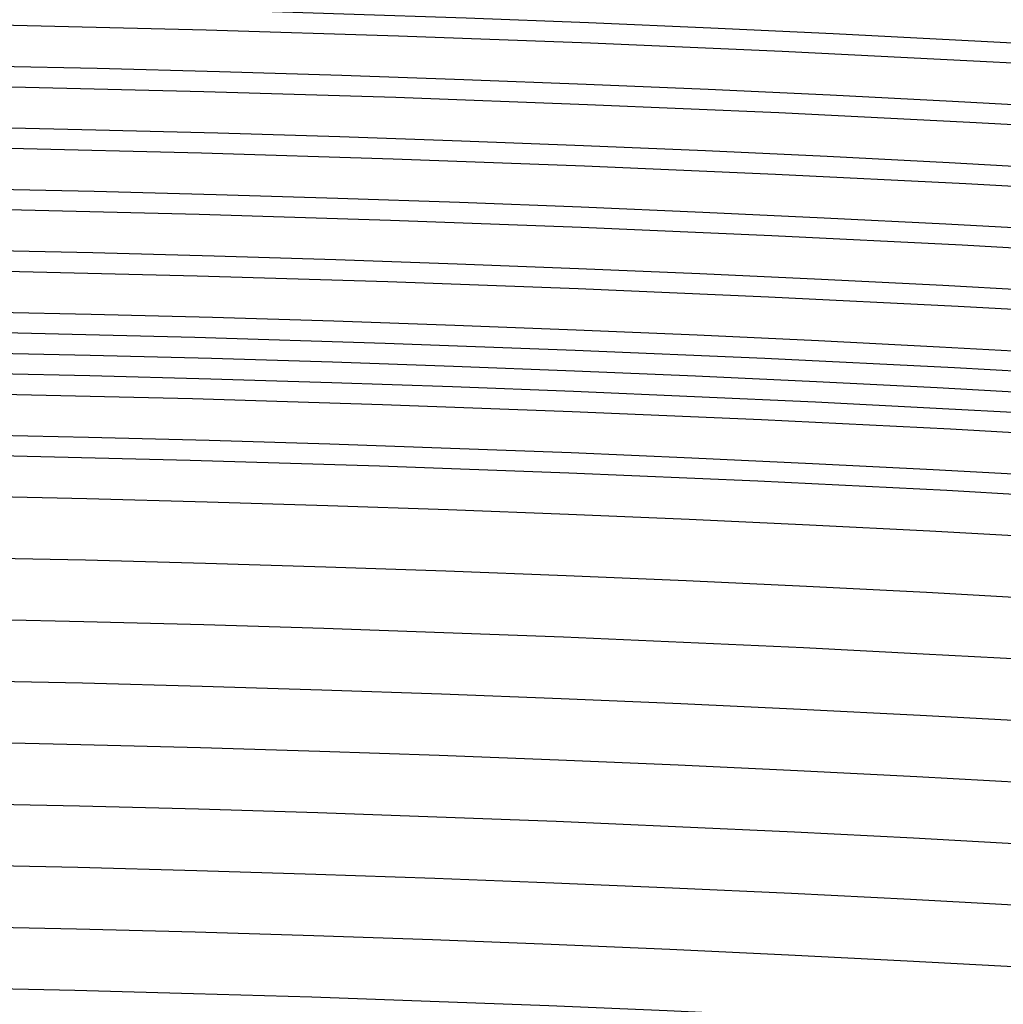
# Model space of a CAD drawing. Header units: millimetres. Extents: x -232 to 232, y -232 to 232.
# Tile 66 of 75: x 4 to 10, y 178.49 to 184.49. Entities that reach past the tile are written whole.
import ezdxf

# ---------------------------------------------------------------- set-up
doc = ezdxf.new("R2010")
doc.units = ezdxf.units.MM
doc.layers.add('HIDDEN', color=7, linetype='Continuous')
doc.layers.add('THICK', color=7, linetype='Continuous')

msp = doc.modelspace()

# ---------------------------------------------------------------- linework, layer by layer
at = {"layer": 'HIDDEN'}
for radius, start, end in [(188.625, 0.509188, 89.490794), (188.25, 0.508385, 89.491596), (187.875, 0.507583, 89.492398), (187.5, 0.506724, 89.493257), (187.125, 0.505864, 89.494117), (186.75, 0.505005, 89.495034), (186.375, 0.504088, 89.49595), (185.625, 0.50214, 89.497841), (185.25, 0.501166, 89.498872), (184.875, 0.500135, 89.499904), (184.5, 0.499046, 89.500935), (184.125, 0.497958, 89.502024), (183.75, 0.496869, 89.50317), (183.375, 0.495723, 89.504315), (183, 0.49452, 89.505461), (182.625, 0.493317, 89.506665), (182.5, 0, 180.00002), (182.25, 0.492056, 89.507925), (181.875, 0.490796, 89.509186)]:
    msp.add_arc((0, 0), radius, start, end, dxfattribs=at)
at = {"layer": 'THICK'}
for radius, start, end in [(190, 0.603153, 89.396886), (186, 0.184091, 89.815947), (184.625, 0, 180.00002), (184.25, 0, 180.00002), (183.875, 0, 180.00002), (183.5, 0, 180.00002), (183.125, 0, 180.00002), (182.75, 0, 180.00002), (182.375, 0, 180.00002), (182, 0, 180.00002), (181.625, 0, 180.00002), (181.25, 0, 180.00002), (180.875, 0, 180.00002), (180.5, 0, 180.00002), (180.125, 0, 180.00002), (179.75, 0, 180.00002), (179.375, 0, 180.00002), (179, 0, 180.00002), (178.625, 0, 180.00002)]:
    msp.add_arc((0, 0), radius, start, end, dxfattribs=at)

doc.saveas('drawing.dxf')
